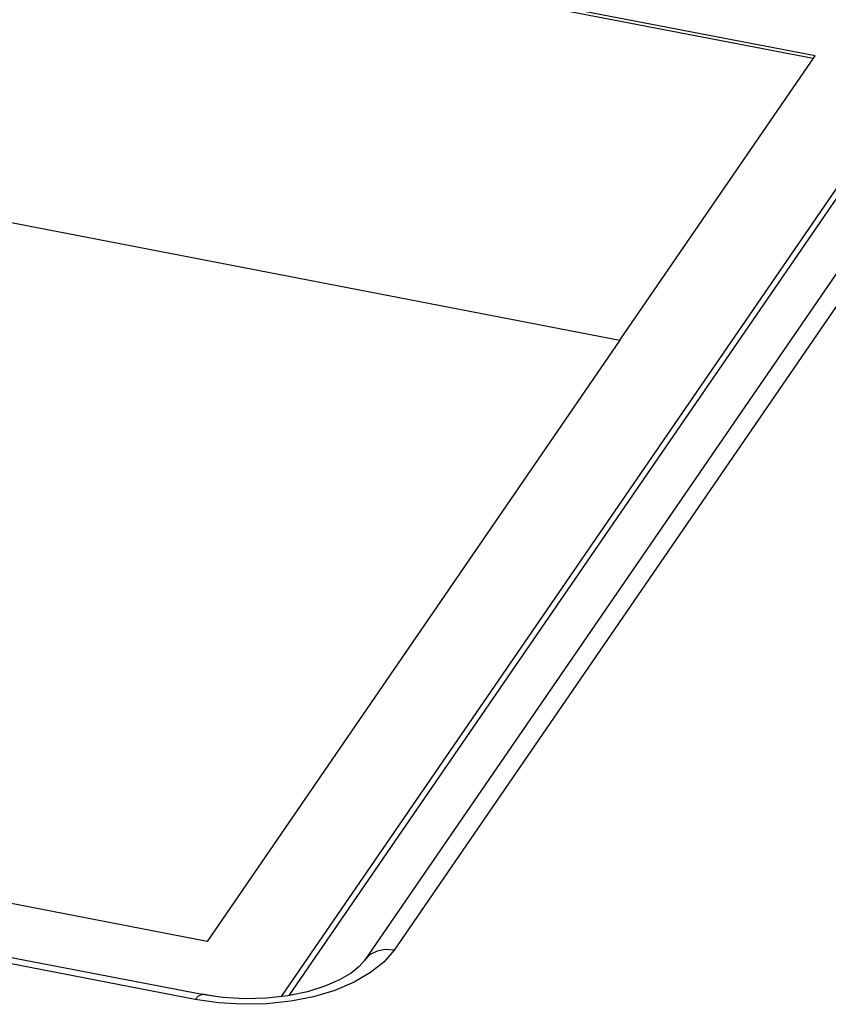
# Model space of a CAD drawing. Extents: x -837 to -216, y -123 to 601.
# Tile 121 of 136: x -295.36 to -288.58, y 500.58 to 508.83. Entities that reach past the tile are written whole.
import ezdxf

# ---------------------------------------------------------------- set-up
doc = ezdxf.new("R2010")
doc.units = 0
doc.header["$LTSCALE"] = 23.1
doc.layers.add('HEATSINK_AM_0', color=7, linetype='CONTINUOUS')

msp = doc.modelspace()

# ---------------------------------------------------------------- linework, layer by layer
at = {"layer": 'HEATSINK_AM_0', "color": 7}
for p, q in [((-288.6901, 508.529), (-337.5951, 517.9613)), ((-288.7055, 508.5066), (-337.5951, 517.9358)), ((-339.2305, 515.5802), (-290.3255, 506.148)), ((-293.7862, 501.1094), (-357.5131, 513.4003)), ((-293.829, 500.663), (-358.6679, 513.1684)), ((-293.8858, 500.6229), (-358.7247, 513.1282)), ((-293.1626, 500.6469), (-287.5847, 508.768)), ((-293.0985, 500.6554), (-287.5847, 508.6832)), ((-290.3255, 506.148), (-288.6901, 508.529)), ((-287.0894, 508.5039), (-292.2196, 501.0346)), ((-287.3367, 508.4194), (-292.4669, 500.95)), ((-290.3255, 506.148), (-293.7862, 501.1094)), ((-292.58, 500.8435), (-292.6769, 500.7863)), ((-292.7149, 500.6988), (-292.8932, 500.6456)), ((-293.6904, 500.594), (-293.8858, 500.6229)), ((-293.7309, 500.6487), (-293.8281, 500.6675)), ((-293.0848, 500.6077), (-293.2868, 500.5865)), ((-292.8932, 500.6456), (-293.0848, 500.6077))]:
    msp.add_line(p, q, dxfattribs=at)
for points in [[(-292.2196, 501.0346), (-292.3045, 500.9359), (-292.4153, 500.8471), (-292.5542, 500.7669), (-292.7149, 500.6988)], [(-292.2196, 501.0346), (-292.2926, 501.04), (-292.3605, 501.0277), (-292.4189, 500.9985), (-292.4669, 500.95)], [(-292.4669, 500.95), (-292.5103, 500.8998), (-292.58, 500.8435)], [(-292.6769, 500.7863), (-292.7993, 500.733), (-292.9456, 500.6873)], [(-293.8858, 500.6229), (-293.8593, 500.6529), (-293.8345, 500.6635), (-293.829, 500.663)], [(-293.4718, 500.6271), (-293.654, 500.6375), (-293.829, 500.663)], [(-292.9456, 500.6873), (-293.1104, 500.6529), (-293.2881, 500.6324), (-293.4718, 500.6271)], [(-293.2868, 500.5865), (-293.4917, 500.5818), (-293.6904, 500.594)]]:
    msp.add_lwpolyline(points, dxfattribs=at)

doc.saveas('drawing.dxf')
